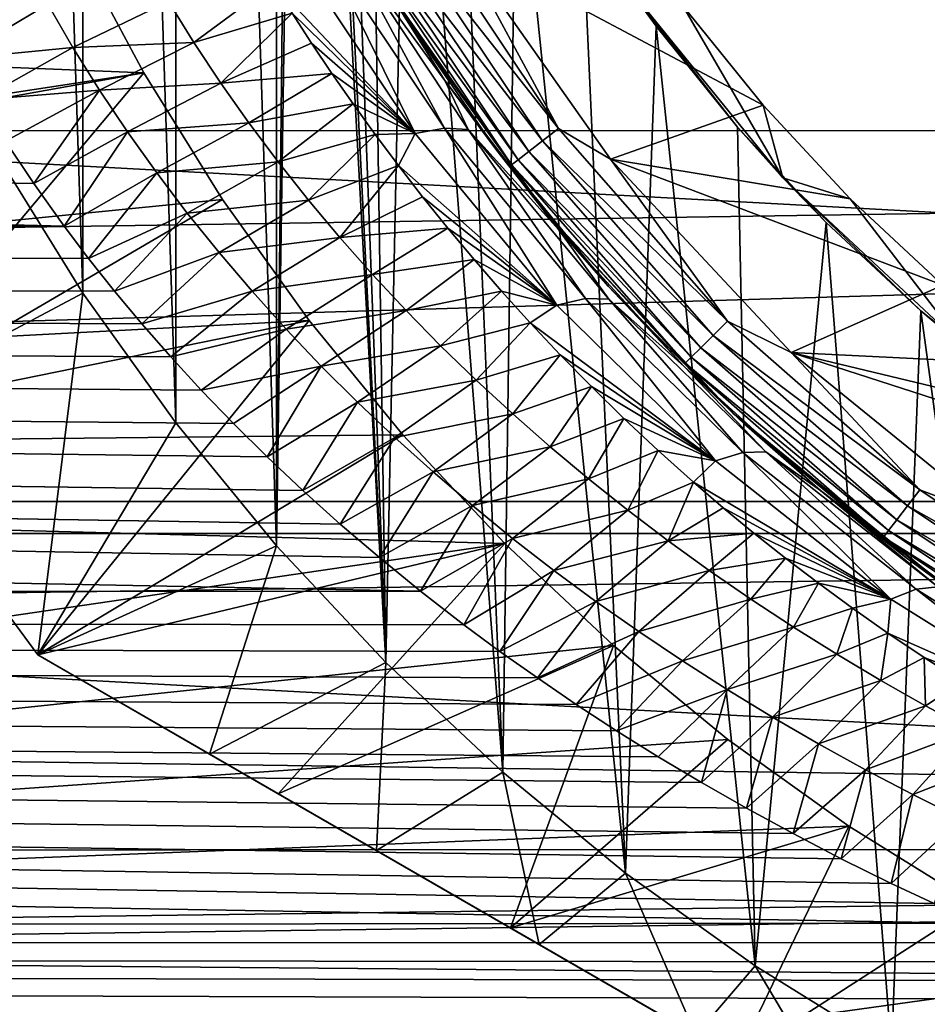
# Model space of a CAD drawing. Header units: metres. Extents: x -139 to 105, y -30 to 40.
# Tile 119 of 153: x 62.57 to 67.97, y -12.28 to -6.43. Entities that reach past the tile are written whole.
import ezdxf

# ---------------------------------------------------------------- set-up
doc = ezdxf.new("R2010")
doc.units = ezdxf.units.M
doc.layers.add('solid_150_SW0003', color=7, linetype='CONTINUOUS')

msp = doc.modelspace()

# ---------------------------------------------------------------- linework, layer by layer
at = {"layer": 'solid_150_SW0003'}
for points in [[(64.09687, 9.558289, 38.637951), (63.497498, 8.828372, 38.637951), (64.09687, -9.558289, 38.637951)], [(64.09687, 9.558289, 38.637951), (64.09687, -9.558289, 38.637951), (64.200859, 0, 38.637951)], [(63.497498, 8.828372, 38.637951), (62.94521, 8.056686, 38.637951), (63.497498, -8.828372, 38.637951)], [(63.497498, 8.828372, 38.637951), (63.497498, -8.828372, 38.637951), (64.09687, -9.558289, 38.637951)], [(62.94521, 8.056686, 38.637951), (62.442204, 7.247901, 38.637951), (62.94521, -8.056686, 38.637951)], [(62.94521, 8.056686, 38.637951), (62.94521, -8.056686, 38.637951), (63.497498, -8.828372, 38.637951)], [(62.442204, 7.247901, 38.637951), (62.442204, -7.247901, 38.637951), (62.94521, -8.056686, 38.637951)], [(64.09687, -9.558289, 38.637951), (64.228058, -0.77288, 38.637951), (64.200859, 0, 38.637951)], [(64.09687, -9.558289, 38.637951), (64.747559, -10.252441, 38.637951), (64.228058, -0.77288, 38.637951)], [(64.747559, -10.252441, 38.637951), (64.309776, -1.535287, 38.637951), (64.228058, -0.77288, 38.637951)], [(64.747559, -10.252441, 38.637951), (64.447273, -2.294196, 38.637951), (64.309776, -1.535287, 38.637951)], [(64.747559, -10.252441, 38.637951), (64.638664, -3.044461, 38.637951), (64.447273, -2.294196, 38.637951)], [(64.747559, -10.252441, 38.637951), (64.881134, -3.774714, 38.637951), (64.638664, -3.044461, 38.637951)], [(64.747559, -10.252441, 38.637951), (65.441711, -10.903132, 38.637951), (64.881134, -3.774714, 38.637951)], [(65.441711, -10.903132, 38.637951), (65.175514, -4.484166, 38.637951), (64.881134, -3.774714, 38.637951)], [(65.441711, -10.903132, 38.637951), (65.522202, -5.176243, 38.637951), (65.175514, -4.484166, 38.637951)], [(26.666658, -7.090243, 94.763786), (100.499969, -7.093896, 94.762405), (100.499969, -4.788538, 95.481049)], [(26.666658, -5.945813, 95.158501), (26.666658, -7.090243, 94.763786), (100.499969, -4.788538, 95.481049)], [(65.441711, -10.903132, 38.637951), (66.171631, -11.502501, 38.637951), (65.522202, -5.176243, 38.637951)], [(66.171631, -11.502501, 38.637951), (65.915802, -5.840651, 38.637951), (65.522202, -5.176243, 38.637951)], [(-40, -5.513158, 56.837009), (62.653793, -7.405164, 57.484196), (62.835087, -7.658731, 57.58728)], [(-40, -7.761277, 57.630123), (-40, -5.513158, 56.837009), (62.835087, -7.658731, 57.58728)], [(-40, -5.513158, 56.837009), (62.486519, -7.15484, 57.386364), (62.653793, -7.405164, 57.484196)], [(62.891827, -5.970055, 23.637949), (60.717121, -7.211061, 26.637949), (60, -5.567764, 26.637949)], [(64.496071, -5.833021, 55.463318), (64.846649, -6.396051, 55.453888), (65.097862, -6.79328, 55.782795)], [(64.503105, -5.978357, 55.78648), (64.496071, -5.833021, 55.463318), (65.097862, -6.79328, 55.782795)], [(64.824493, -5.87483, 46.404739), (64.929077, -5.814452, 46.354851), (65.77417, -7.079228, 46.354851)], [(65.77417, -7.079228, 46.354851), (64.929077, -5.814452, 46.354851), (65.176071, -5.97697, 46.337948)], [(66.176651, -6.228047, 46.137951), (65.915802, -5.840651, 38.637951), (66.352959, -6.470193, 38.637951)], [(66.171631, -11.502501, 38.637951), (66.352959, -6.470193, 38.637951), (65.915802, -5.840651, 38.637951)], [(64.824493, -5.87483, 46.404739), (65.678368, -7.15274, 46.404739), (64.73468, -5.926684, 46.484211)], [(64.824493, -5.87483, 46.404739), (65.77417, -7.079228, 46.354851), (65.678368, -7.15274, 46.404739)], [(64.665764, -5.966474, 46.587837), (65.532959, -7.264318, 46.587837), (64.622452, -5.991481, 46.708538)], [(64.73468, -5.926684, 46.484211), (65.596092, -7.215873, 46.484211), (64.665764, -5.966474, 46.587837)], [(65.596092, -7.215873, 46.484211), (65.532959, -7.264318, 46.587837), (64.665764, -5.966474, 46.587837)], [(65.678368, -7.15274, 46.404739), (65.596092, -7.215873, 46.484211), (64.73468, -5.926684, 46.484211)], [(47.159191, -6.090719, 23.637949), (63.308258, -6.748047, 23.637949), (62.891827, -5.970055, 23.637949)], [(62.891827, -5.970055, 23.637949), (63.308258, -6.748047, 23.637949), (60.717121, -7.211061, 26.637949)], [(64.182724, -6.001199, 56.26849), (64.921547, -7.108938, 56.668602), (64.078735, -6.2177, 56.505318)], [(64.360901, -5.973405, 56.041897), (64.921547, -7.108938, 56.668602), (64.182724, -6.001199, 56.26849)], [(65.095772, -7.077765, 56.439461), (64.921547, -7.108938, 56.668602), (64.360901, -5.973405, 56.041897)], [(65.095772, -7.077765, 56.439461), (64.360901, -5.973405, 56.041897), (64.503105, -5.978357, 55.78648)], [(65.237236, -7.084201, 56.183773), (64.503105, -5.978357, 55.78648), (65.097862, -6.79328, 55.782795)], [(65.095772, -7.077765, 56.439461), (64.503105, -5.978357, 55.78648), (65.237236, -7.084201, 56.183773)], [(64.622452, -5.991481, 46.708538), (65.493279, -7.294765, 46.708538), (64.746964, -6.235007, 46.837948)], [(65.532959, -7.264318, 46.587837), (65.493279, -7.294765, 46.708538), (64.622452, -5.991481, 46.708538)], [(66.989311, -6.940554, 46.337948), (66.081879, -7.260629, 46.337948), (65.176071, -5.97697, 46.337948)], [(65.77417, -7.079228, 46.354851), (65.176071, -5.97697, 46.337948), (66.081879, -7.260629, 46.337948)], [(66.513092, -6.350375, 46.337948), (66.989311, -6.940554, 46.337948), (65.176071, -5.97697, 46.337948)], [(47.984165, -9.07477, 23.637949), (63.308258, -6.748047, 23.637949), (47.159191, -6.090719, 23.637949)], [(63.606346, -6.568768, 56.932869), (63.454426, -6.324482, 56.850033), (64.078735, -6.2177, 56.505318)], [(63.606346, -6.568768, 56.932869), (64.078735, -6.2177, 56.505318), (64.189812, -6.394093, 56.564167)], [(64.921547, -7.108938, 56.668602), (64.189812, -6.394093, 56.564167), (64.078735, -6.2177, 56.505318)], [(65.493279, -7.294765, 46.708538), (65.691467, -7.573055, 46.837948), (64.746964, -6.235007, 46.837948)], [(64.846649, -6.396051, 55.453888), (64.746964, -6.235007, 46.837948), (65.691467, -7.573055, 46.837948)], [(67.106972, -7.371572, 46.137951), (66.513092, -6.350375, 46.337948), (66.176651, -6.228047, 46.137951)], [(66.176651, -6.228047, 46.137951), (66.352959, -6.470193, 38.637951), (66.838165, -7.071507, 38.637951)], [(67.106972, -7.371572, 46.137951), (66.176651, -6.228047, 46.137951), (66.838165, -7.071507, 38.637951)], [(62.737587, -6.340586, 57.036762), (62.192188, -6.664746, 57.205914), (62.06472, -6.425297, 57.122986)], [(62.886715, -6.598182, 57.124603), (62.192188, -6.664746, 57.205914), (62.737587, -6.340586, 57.036762)], [(62.886715, -6.598182, 57.124603), (62.737587, -6.340586, 57.036762), (63.454426, -6.324482, 56.850033)], [(62.886715, -6.598182, 57.124603), (63.454426, -6.324482, 56.850033), (63.606346, -6.568768, 56.932869)], [(67.106972, -7.371572, 46.137951), (66.989311, -6.940554, 46.337948), (66.513092, -6.350375, 46.337948)], [(103.144096, -9.485468, 3.637949), (46.855904, -9.485468, 3.637949), (45.993919, -6.381353, 3.637949)], [(104.006081, -6.381353, 3.637949), (103.144096, -9.485468, 3.637949), (45.993919, -6.381353, 3.637949)], [(63.76585, -6.80893, 57.017967), (63.606346, -6.568768, 56.932869), (64.189812, -6.394093, 56.564167)], [(63.76585, -6.80893, 57.017967), (64.189812, -6.394093, 56.564167), (64.305481, -6.572103, 56.626678)], [(64.921547, -7.108938, 56.668602), (64.305481, -6.572103, 56.626678), (64.189812, -6.394093, 56.564167)], [(65.401451, -7.201938, 55.802479), (64.846649, -6.396051, 55.453888), (65.691467, -7.573055, 46.837948)], [(65.097862, -6.79328, 55.782795), (64.846649, -6.396051, 55.453888), (65.401451, -7.201938, 55.802479)], [(66.171631, -11.502501, 38.637951), (66.943314, -12.05479, 38.637951), (66.352959, -6.470193, 38.637951)], [(66.943314, -12.05479, 38.637951), (66.838165, -7.071507, 38.637951), (66.352959, -6.470193, 38.637951)], [(62.886715, -6.598182, 57.124603), (62.333023, -6.907906, 57.293625), (62.192188, -6.664746, 57.205914)], [(63.044758, -6.851177, 57.214771), (62.333023, -6.907906, 57.293625), (62.886715, -6.598182, 57.124603)], [(63.044758, -6.851177, 57.214771), (62.886715, -6.598182, 57.124603), (63.606346, -6.568768, 56.932869)], [(63.044758, -6.851177, 57.214771), (63.606346, -6.568768, 56.932869), (63.76585, -6.80893, 57.017967)], [(63.76585, -6.80893, 57.017967), (64.305481, -6.572103, 56.626678), (64.42617, -6.751751, 56.692787)], [(64.921547, -7.108938, 56.668602), (64.42617, -6.751751, 56.692787), (64.305481, -6.572103, 56.626678)], [(47.984165, -9.07477, 23.637949), (63.776577, -7.501052, 23.637949), (63.308258, -6.748047, 23.637949)], [(63.308258, -6.748047, 23.637949), (61.613598, -8.763804, 26.637949), (60.717121, -7.211061, 26.637949)], [(63.308258, -6.748047, 23.637949), (63.776577, -7.501052, 23.637949), (61.613598, -8.763804, 26.637949)], [(63.932625, -7.044942, 57.105164), (63.76585, -6.80893, 57.017967), (64.42617, -6.751751, 56.692787)], [(63.932625, -7.044942, 57.105164), (64.42617, -6.751751, 56.692787), (64.552345, -6.933014, 56.762413)], [(64.921547, -7.108938, 56.668602), (64.552345, -6.933014, 56.762413), (64.42617, -6.751751, 56.692787)], [(63.211029, -7.099532, 57.307091), (63.044758, -6.851177, 57.214771), (63.76585, -6.80893, 57.017967)], [(63.211029, -7.099532, 57.307091), (63.76585, -6.80893, 57.017967), (63.932625, -7.044942, 57.105164)], [(65.097862, -6.79328, 55.782795), (65.401451, -7.201938, 55.802479), (65.774529, -7.680868, 56.159382)], [(65.237236, -7.084201, 56.183773), (65.097862, -6.79328, 55.782795), (65.774529, -7.680868, 56.159382)], [(63.044758, -6.851177, 57.214771), (62.486519, -7.15484, 57.386364), (62.333023, -6.907906, 57.293625)], [(63.044758, -6.851177, 57.214771), (62.653793, -7.405164, 57.484196), (62.486519, -7.15484, 57.386364)], [(63.211029, -7.099532, 57.307091), (62.653793, -7.405164, 57.484196), (63.044758, -6.851177, 57.214771)], [(64.106392, -7.27672, 57.194256), (63.932625, -7.044942, 57.105164), (64.552345, -6.933014, 56.762413)], [(64.106392, -7.27672, 57.194256), (64.552345, -6.933014, 56.762413), (64.684143, -7.115661, 56.835487)], [(64.921547, -7.108938, 56.668602), (64.684143, -7.115661, 56.835487), (64.552345, -6.933014, 56.762413)], [(66.989311, -6.940554, 46.337948), (67.50666, -7.496655, 46.337948), (66.081879, -7.260629, 46.337948)], [(67.106972, -7.371572, 46.137951), (67.50666, -7.496655, 46.337948), (66.989311, -6.940554, 46.337948)], [(63.385139, -7.343246, 57.401398), (63.211029, -7.099532, 57.307091), (63.932625, -7.044942, 57.105164)], [(63.385139, -7.343246, 57.401398), (63.932625, -7.044942, 57.105164), (64.106392, -7.27672, 57.194256)], [(65.095772, -7.077765, 56.439461), (65.763664, -8.128392, 57.13715), (64.921547, -7.108938, 56.668602)], [(65.933136, -8.089938, 56.90559), (65.763664, -8.128392, 57.13715), (65.095772, -7.077765, 56.439461)], [(65.933136, -8.089938, 56.90559), (65.095772, -7.077765, 56.439461), (65.237236, -7.084201, 56.183773)], [(67.106972, -7.371572, 46.137951), (66.838165, -7.071507, 38.637951), (67.36528, -7.638102, 38.637951)], [(66.943314, -12.05479, 38.637951), (67.36528, -7.638102, 38.637951), (66.838165, -7.071507, 38.637951)], [(26.666658, -7.090243, 94.763786), (26.666658, -8.208178, 94.300789), (100.499969, -7.093896, 94.762405)], [(26.666658, -9.295751, 93.771202), (100.499969, -9.295961, 93.771095), (100.499969, -7.093896, 94.762405)], [(26.666658, -8.208178, 94.300789), (26.666658, -9.295751, 93.771202), (100.499969, -7.093896, 94.762405)], [(63.211029, -7.099532, 57.307091), (62.835087, -7.658731, 57.58728), (62.653793, -7.405164, 57.484196)], [(63.385139, -7.343246, 57.401398), (62.835087, -7.658731, 57.58728), (63.211029, -7.099532, 57.307091)], [(64.286903, -7.504178, 57.285053), (64.106392, -7.27672, 57.194256), (64.684143, -7.115661, 56.835487)], [(64.286903, -7.504178, 57.285053), (64.684143, -7.115661, 56.835487), (64.821625, -7.299502, 56.912037)], [(64.921547, -7.108938, 56.668602), (64.821625, -7.299502, 56.912037), (64.684143, -7.115661, 56.835487)], [(64.921547, -7.108938, 56.668602), (65.763664, -8.128392, 57.13715), (64.821625, -7.299502, 56.912037)], [(66.07338, -8.092959, 56.649208), (65.237236, -7.084201, 56.183773), (65.774529, -7.680868, 56.159382)], [(65.933136, -8.089938, 56.90559), (65.237236, -7.084201, 56.183773), (66.07338, -8.092959, 56.649208)], [(65.678368, -7.15274, 46.404739), (65.77417, -7.079228, 46.354851), (66.777122, -8.222877, 46.354851)], [(66.777122, -8.222877, 46.354851), (65.77417, -7.079228, 46.354851), (66.081879, -7.260629, 46.337948)], [(65.678368, -7.15274, 46.404739), (66.691734, -8.308264, 46.404739), (65.596092, -7.215873, 46.484211)], [(65.678368, -7.15274, 46.404739), (66.777122, -8.222877, 46.354851), (66.691734, -8.308264, 46.404739)], [(61.613598, -8.763804, 35.637951), (62.94521, -8.056686, 38.637951), (62.442204, -7.247901, 38.637951)], [(66.071228, -8.017293, 56.218021), (65.401451, -7.201938, 55.802479), (65.691467, -7.573055, 46.837948)], [(65.774529, -7.680868, 56.159382), (65.401451, -7.201938, 55.802479), (66.071228, -8.017293, 56.218021)], [(65.596092, -7.215873, 46.484211), (66.618401, -8.381598, 46.484211), (65.532959, -7.264318, 46.587837)], [(66.691734, -8.308264, 46.404739), (66.618401, -8.381598, 46.484211), (65.596092, -7.215873, 46.484211)], [(63.566769, -7.582265, 57.497505), (63.385139, -7.343246, 57.401398), (64.106392, -7.27672, 57.194256)], [(63.566769, -7.582265, 57.497505), (64.106392, -7.27672, 57.194256), (64.286903, -7.504178, 57.285053)], [(64.473969, -7.727249, 57.377388), (64.286903, -7.504178, 57.285053), (64.821625, -7.299502, 56.912037)], [(64.473969, -7.727249, 57.377388), (64.821625, -7.299502, 56.912037), (64.965141, -7.484544, 56.992111)], [(65.763664, -8.128392, 57.13715), (64.965141, -7.484544, 56.992111), (64.821625, -7.299502, 56.912037)], [(65.532959, -7.264318, 46.587837), (66.562134, -8.437868, 46.587837), (65.493279, -7.294765, 46.708538)], [(65.493279, -7.294765, 46.708538), (66.526764, -8.473234, 46.708538), (65.691467, -7.573055, 46.837948)], [(66.562134, -8.437868, 46.587837), (66.526764, -8.473234, 46.708538), (65.493279, -7.294765, 46.708538)], [(66.618401, -8.381598, 46.484211), (66.562134, -8.437868, 46.587837), (65.532959, -7.264318, 46.587837)], [(68.057747, -8.010283, 46.337948), (67.156662, -8.409467, 46.337948), (66.081879, -7.260629, 46.337948)], [(66.777122, -8.222877, 46.354851), (66.081879, -7.260629, 46.337948), (67.156662, -8.409467, 46.337948)], [(67.50666, -7.496655, 46.337948), (68.057747, -8.010283, 46.337948), (66.081879, -7.260629, 46.337948)], [(63.385139, -7.343246, 57.401398), (62.980183, -7.850962, 57.668144), (62.835087, -7.658731, 57.58728)], [(63.566769, -7.582265, 57.497505), (62.980183, -7.850962, 57.668144), (63.385139, -7.343246, 57.401398)], [(68.184319, -8.37774, 46.137951), (67.50666, -7.496655, 46.337948), (67.106972, -7.371572, 46.137951)], [(67.106972, -7.371572, 46.137951), (67.36528, -7.638102, 38.637951), (67.926765, -8.161421, 38.637951)], [(68.184319, -8.37774, 46.137951), (67.106972, -7.371572, 46.137951), (67.926765, -8.161421, 38.637951)], [(64.473969, -7.727249, 57.377388), (64.965141, -7.484544, 56.992111), (65.115067, -7.670774, 57.075745)], [(65.763664, -8.128392, 57.13715), (65.115067, -7.670774, 57.075745), (64.965141, -7.484544, 56.992111)], [(47.984165, -9.07477, 23.637949), (64.290771, -8.219518, 23.637949), (63.776577, -7.501052, 23.637949)], [(63.776577, -7.501052, 23.637949), (64.290771, -8.219518, 23.637949), (61.613598, -8.763804, 26.637949)], [(63.755623, -7.816528, 57.595226), (63.566769, -7.582265, 57.497505), (64.286903, -7.504178, 57.285053)], [(63.755623, -7.816528, 57.595226), (64.286903, -7.504178, 57.285053), (64.473969, -7.727249, 57.377388)], [(68.184319, -8.37774, 46.137951), (68.057747, -8.010283, 46.337948), (67.50666, -7.496655, 46.337948)], [(63.566769, -7.582265, 57.497505), (63.134026, -8.044628, 57.75201), (62.980183, -7.850962, 57.668144)], [(63.755623, -7.816528, 57.595226), (63.134026, -8.044628, 57.75201), (63.566769, -7.582265, 57.497505)], [(66.526764, -8.473234, 46.708538), (66.809364, -8.770032, 46.837948), (65.691467, -7.573055, 46.837948)], [(66.071228, -8.017293, 56.218021), (65.691467, -7.573055, 46.837948), (66.809364, -8.770032, 46.837948)], [(-40, -7.761277, 57.630123), (62.835087, -7.658731, 57.58728), (62.980183, -7.850962, 57.668144)], [(66.943314, -12.05479, 38.637951), (67.752098, -12.557797, 38.637951), (67.36528, -7.638102, 38.637951)], [(67.752098, -12.557797, 38.637951), (67.926765, -8.161421, 38.637951), (67.36528, -7.638102, 38.637951)], [(64.667389, -7.94587, 57.471111), (64.473969, -7.727249, 57.377388), (65.115067, -7.670774, 57.075745)], [(64.667389, -7.94587, 57.471111), (65.115067, -7.670774, 57.075745), (65.271523, -7.857934, 57.16288)], [(65.763664, -8.128392, 57.13715), (65.271523, -7.857934, 57.16288), (65.115067, -7.670774, 57.075745)], [(65.774529, -7.680868, 56.159382), (66.071228, -8.017293, 56.218021), (66.520485, -8.493712, 56.56995)], [(66.07338, -8.092959, 56.649208), (65.774529, -7.680868, 56.159382), (66.520485, -8.493712, 56.56995)], [(-40, -7.761277, 57.630123), (64.708984, -9.628615, 58.533089), (64.953865, -9.828052, 58.644123)], [(-40, -9.899261, 58.684494), (-40, -7.761277, 57.630123), (64.953865, -9.828052, 58.644123)], [(-40, -7.761277, 57.630123), (64.475029, -9.429318, 58.425087), (64.708984, -9.628615, 58.533089)], [(-40, -7.761277, 57.630123), (64.252907, -9.22972, 58.319824), (64.475029, -9.429318, 58.425087)], [(-40, -7.761277, 57.630123), (64.041771, -9.030255, 58.21748), (64.252907, -9.22972, 58.319824)], [(-40, -7.761277, 57.630123), (63.840542, -8.831483, 58.118279), (64.041771, -9.030255, 58.21748)], [(-40, -7.761277, 57.630123), (63.649395, -8.63341, 58.022144), (63.840542, -8.831483, 58.118279)], [(-40, -7.761277, 57.630123), (63.468567, -8.435955, 57.928974), (63.649395, -8.63341, 58.022144)], [(-40, -7.761277, 57.630123), (63.297054, -8.239565, 57.838898), (63.468567, -8.435955, 57.928974)], [(-40, -7.761277, 57.630123), (63.134026, -8.044628, 57.75201), (63.297054, -8.239565, 57.838898)], [(-40, -7.761277, 57.630123), (62.980183, -7.850962, 57.668144), (63.134026, -8.044628, 57.75201)], [(63.951447, -8.04598, 57.694382), (63.755623, -7.816528, 57.595226), (64.473969, -7.727249, 57.377388)], [(63.951447, -8.04598, 57.694382), (64.473969, -7.727249, 57.377388), (64.667389, -7.94587, 57.471111)], [(63.755623, -7.816528, 57.595226), (63.297054, -8.239565, 57.838898), (63.134026, -8.044628, 57.75201)], [(63.951447, -8.04598, 57.694382), (63.297054, -8.239565, 57.838898), (63.755623, -7.816528, 57.595226)], [(64.866997, -8.159984, 57.566036), (64.667389, -7.94587, 57.471111), (65.271523, -7.857934, 57.16288)], [(64.866997, -8.159984, 57.566036), (65.271523, -7.857934, 57.16288), (65.434685, -8.045787, 57.253418)], [(65.763664, -8.128392, 57.13715), (65.434685, -8.045787, 57.253418), (65.271523, -7.857934, 57.16288)], [(64.153999, -8.27057, 57.794796), (63.951447, -8.04598, 57.694382), (64.667389, -7.94587, 57.471111)], [(64.153999, -8.27057, 57.794796), (64.667389, -7.94587, 57.471111), (64.866997, -8.159984, 57.566036)], [(68.057747, -8.010283, 46.337948), (68.646629, -8.484118, 46.337948), (67.156662, -8.409467, 46.337948)], [(62.678173, -10.206499, 35.637951), (62.94521, -8.056686, 38.637951), (61.613598, -8.763804, 35.637951)], [(62.678173, -10.206499, 35.637951), (63.497498, -8.828372, 38.637951), (62.94521, -8.056686, 38.637951)], [(63.951447, -8.04598, 57.694382), (63.468567, -8.435955, 57.928974), (63.297054, -8.239565, 57.838898)], [(64.153999, -8.27057, 57.794796), (63.468567, -8.435955, 57.928974), (63.951447, -8.04598, 57.694382)], [(65.072655, -8.369538, 57.661972), (64.866997, -8.159984, 57.566036), (65.434685, -8.045787, 57.253418)], [(65.072655, -8.369538, 57.661972), (65.434685, -8.045787, 57.253418), (65.605042, -8.234312, 57.347313)], [(65.763664, -8.128392, 57.13715), (65.605042, -8.234312, 57.347313), (65.434685, -8.045787, 57.253418)], [(66.875137, -8.831001, 56.695744), (66.071228, -8.017293, 56.218021), (66.809364, -8.770032, 46.837948)], [(66.520485, -8.493712, 56.56995), (66.071228, -8.017293, 56.218021), (66.875137, -8.831001, 56.695744)], [(65.763664, -8.128392, 57.13715), (66.706573, -9.052703, 57.640942), (65.605042, -8.234312, 57.347313)], [(65.933136, -8.089938, 56.90559), (66.706573, -9.052703, 57.640942), (65.763664, -8.128392, 57.13715)], [(66.868675, -9.004216, 57.406013), (66.706573, -9.052703, 57.640942), (65.933136, -8.089938, 56.90559)], [(66.868675, -9.004216, 57.406013), (65.933136, -8.089938, 56.90559), (66.07338, -8.092959, 56.649208)], [(67.00518, -9.000282, 57.147644), (66.07338, -8.092959, 56.649208), (66.520485, -8.493712, 56.56995)], [(66.868675, -9.004216, 57.406013), (66.07338, -8.092959, 56.649208), (67.00518, -9.000282, 57.147644)], [(64.363098, -8.490265, 57.896294), (64.153999, -8.27057, 57.794796), (64.866997, -8.159984, 57.566036)], [(64.363098, -8.490265, 57.896294), (64.866997, -8.159984, 57.566036), (65.072655, -8.369538, 57.661972)], [(67.752098, -12.557797, 38.637951), (68.587723, -13.005077, 38.637951), (67.926765, -8.161421, 38.637951)], [(68.184319, -8.37774, 46.137951), (67.926765, -8.161421, 38.637951), (68.526756, -8.644197, 38.637951)], [(68.587723, -13.005077, 38.637951), (68.526756, -8.644197, 38.637951), (67.926765, -8.161421, 38.637951)], [(47.984165, -9.07477, 23.637949), (64.848808, -8.899096, 23.637949), (64.290771, -8.219518, 23.637949)], [(64.290771, -8.219518, 23.637949), (62.678173, -10.206499, 26.637949), (61.613598, -8.763804, 26.637949)], [(64.290771, -8.219518, 23.637949), (64.848808, -8.899096, 23.637949), (62.678173, -10.206499, 26.637949)], [(65.284187, -8.574479, 57.758732), (65.072655, -8.369538, 57.661972), (65.605042, -8.234312, 57.347313)], [(65.284187, -8.574479, 57.758732), (65.605042, -8.234312, 57.347313), (65.783081, -8.423462, 57.444515)], [(66.706573, -9.052703, 57.640942), (65.783081, -8.423462, 57.444515), (65.605042, -8.234312, 57.347313)], [(66.691734, -8.308264, 46.404739), (66.777122, -8.222877, 46.354851), (67.920769, -9.225829, 46.354851)], [(67.920769, -9.225829, 46.354851), (66.777122, -8.222877, 46.354851), (67.156662, -8.409467, 46.337948)], [(64.153999, -8.27057, 57.794796), (63.649395, -8.63341, 58.022144), (63.468567, -8.435955, 57.928974)], [(64.363098, -8.490265, 57.896294), (63.649395, -8.63341, 58.022144), (64.153999, -8.27057, 57.794796)], [(66.691734, -8.308264, 46.404739), (67.84726, -9.321631, 46.404739), (66.618401, -8.381598, 46.484211)], [(66.691734, -8.308264, 46.404739), (67.920769, -9.225829, 46.354851), (67.84726, -9.321631, 46.404739)], [(64.578552, -8.705038, 57.998692), (64.363098, -8.490265, 57.896294), (65.072655, -8.369538, 57.661972)], [(64.578552, -8.705038, 57.998692), (65.072655, -8.369538, 57.661972), (65.284187, -8.574479, 57.758732)], [(65.50145, -8.774754, 57.856121), (65.284187, -8.574479, 57.758732), (65.783081, -8.423462, 57.444515)], [(65.50145, -8.774754, 57.856121), (65.783081, -8.423462, 57.444515), (65.968872, -8.612905, 57.54491)], [(66.706573, -9.052703, 57.640942), (65.968872, -8.612905, 57.54491), (65.783081, -8.423462, 57.444515)], [(66.618401, -8.381598, 46.484211), (67.784126, -9.40391, 46.484211), (66.562134, -8.437868, 46.587837)], [(67.84726, -9.321631, 46.404739), (67.784126, -9.40391, 46.484211), (66.618401, -8.381598, 46.484211)], [(69.921188, -9.304005, 46.337948), (68.372871, -9.397978, 46.337948), (67.156662, -8.409467, 46.337948)], [(67.920769, -9.225829, 46.354851), (67.156662, -8.409467, 46.337948), (68.372871, -9.397978, 46.337948)], [(69.270927, -8.917535, 46.337948), (69.921188, -9.304005, 46.337948), (67.156662, -8.409467, 46.337948)], [(68.646629, -8.484118, 46.337948), (69.270927, -8.917535, 46.337948), (67.156662, -8.409467, 46.337948)], [(66.562134, -8.437868, 46.587837), (67.73568, -9.467044, 46.587837), (66.526764, -8.473234, 46.708538)], [(66.526764, -8.473234, 46.708538), (67.705231, -9.506723, 46.708538), (66.809364, -8.770032, 46.837948)], [(67.73568, -9.467044, 46.587837), (67.705231, -9.506723, 46.708538), (66.526764, -8.473234, 46.708538)], [(67.784126, -9.40391, 46.484211), (67.73568, -9.467044, 46.587837), (66.562134, -8.437868, 46.587837)], [(64.363098, -8.490265, 57.896294), (63.840542, -8.831483, 58.118279), (63.649395, -8.63341, 58.022144)], [(64.363098, -8.490265, 57.896294), (64.041771, -9.030255, 58.21748), (63.840542, -8.831483, 58.118279)], [(64.578552, -8.705038, 57.998692), (64.041771, -9.030255, 58.21748), (64.363098, -8.490265, 57.896294)], [(66.520485, -8.493712, 56.56995), (66.875137, -8.831001, 56.695744), (67.331429, -9.230622, 56.993885)], [(67.00518, -9.000282, 57.147644), (66.520485, -8.493712, 56.56995), (67.331429, -9.230622, 56.993885)], [(64.800201, -8.914863, 58.101803), (64.578552, -8.705038, 57.998692), (65.284187, -8.574479, 57.758732)], [(64.800201, -8.914863, 58.101803), (65.284187, -8.574479, 57.758732), (65.50145, -8.774754, 57.856121)], [(65.724281, -8.970308, 57.953953), (65.50145, -8.774754, 57.856121), (65.968872, -8.612905, 57.54491)], [(65.724281, -8.970308, 57.953953), (65.968872, -8.612905, 57.54491), (66.162575, -8.802344, 57.648342)], [(66.706573, -9.052703, 57.640942), (66.162575, -8.802344, 57.648342), (65.968872, -8.612905, 57.54491)], [(64.578552, -8.705038, 57.998692), (64.252907, -9.22972, 58.319824), (64.041771, -9.030255, 58.21748)], [(64.800201, -8.914863, 58.101803), (64.252907, -9.22972, 58.319824), (64.578552, -8.705038, 57.998692)], [(61.613598, -8.763804, 35.637951), (61.613598, -8.763804, 26.637949), (62.678173, -10.206499, 26.637949)], [(62.678173, -10.206499, 35.637951), (61.613598, -8.763804, 35.637951), (62.678173, -10.206499, 26.637949)], [(67.705231, -9.506723, 46.708538), (68.079834, -9.803638, 46.837948), (66.809364, -8.770032, 46.837948)], [(66.875137, -8.831001, 56.695744), (66.809364, -8.770032, 46.837948), (68.079834, -9.803638, 46.837948)], [(62.678173, -10.206499, 35.637951), (64.09687, -9.558289, 38.637951), (63.497498, -8.828372, 38.637951)], [(65.027855, -9.119711, 58.205448), (64.800201, -8.914863, 58.101803), (65.50145, -8.774754, 57.856121)], [(65.027855, -9.119711, 58.205448), (65.50145, -8.774754, 57.856121), (65.724281, -8.970308, 57.953953)], [(65.95253, -9.161089, 58.052036), (65.724281, -8.970308, 57.953953), (66.162575, -8.802344, 57.648342)], [(65.95253, -9.161089, 58.052036), (66.162575, -8.802344, 57.648342), (66.364883, -8.991739, 57.754684)], [(66.706573, -9.052703, 57.640942), (66.364883, -8.991739, 57.754684), (66.162575, -8.802344, 57.648342)], [(67.838074, -9.628436, 57.225067), (66.875137, -8.831001, 56.695744), (68.079834, -9.803638, 46.837948)], [(67.331429, -9.230622, 56.993885), (66.875137, -8.831001, 56.695744), (67.838074, -9.628436, 57.225067)], [(47.984165, -9.07477, 23.637949), (65.45462, -9.545377, 23.637949), (64.848808, -8.899096, 23.637949)], [(64.848808, -8.899096, 23.637949), (65.45462, -9.545377, 23.637949), (62.678173, -10.206499, 26.637949)], [(64.800201, -8.914863, 58.101803), (64.475029, -9.429318, 58.425087), (64.252907, -9.22972, 58.319824)], [(65.027855, -9.119711, 58.205448), (64.475029, -9.429318, 58.425087), (64.800201, -8.914863, 58.101803)], [(65.261345, -9.319555, 58.309444), (65.027855, -9.119711, 58.205448), (65.724281, -8.970308, 57.953953)], [(65.261345, -9.319555, 58.309444), (65.724281, -8.970308, 57.953953), (65.95253, -9.161089, 58.052036)], [(66.186028, -9.347042, 58.150181), (65.95253, -9.161089, 58.052036), (66.364883, -8.991739, 57.754684)], [(66.186028, -9.347042, 58.150181), (66.364883, -8.991739, 57.754684), (66.576538, -9.180999, 57.863796)], [(66.706573, -9.052703, 57.640942), (66.576538, -9.180999, 57.863796), (66.364883, -8.991739, 57.754684)], [(66.868675, -9.004216, 57.406013), (67.748558, -9.875587, 58.149128), (66.706573, -9.052703, 57.640942)], [(67.899376, -9.815583, 57.909389), (66.868675, -9.004216, 57.406013), (67.00518, -9.000282, 57.147644)], [(67.899376, -9.815583, 57.909389), (67.748558, -9.875587, 58.149128), (66.868675, -9.004216, 57.406013)], [(68.028206, -9.8026, 57.647396), (67.00518, -9.000282, 57.147644), (67.331429, -9.230622, 56.993885)], [(67.899376, -9.815583, 57.909389), (67.00518, -9.000282, 57.147644), (68.028206, -9.8026, 57.647396)], [(66.706573, -9.052703, 57.640942), (67.748558, -9.875587, 58.149128), (66.576538, -9.180999, 57.863796)], [(49.122177, -11.939811, 23.637949), (65.45462, -9.545377, 23.637949), (47.984165, -9.07477, 23.637949)], [(65.027855, -9.119711, 58.205448), (64.708984, -9.628615, 58.533089), (64.475029, -9.429318, 58.425087)], [(65.261345, -9.319555, 58.309444), (64.708984, -9.628615, 58.533089), (65.027855, -9.119711, 58.205448)], [(65.500488, -9.514369, 58.413612), (65.261345, -9.319555, 58.309444), (65.95253, -9.161089, 58.052036)], [(65.500488, -9.514369, 58.413612), (65.95253, -9.161089, 58.052036), (66.186028, -9.347042, 58.150181)], [(66.424629, -9.528115, 58.248196), (66.186028, -9.347042, 58.150181), (66.576538, -9.180999, 57.863796)], [(66.424629, -9.528115, 58.248196), (66.576538, -9.180999, 57.863796), (66.752525, -9.332025, 57.952969)], [(67.748558, -9.875587, 58.149128), (66.752525, -9.332025, 57.952969), (66.576538, -9.180999, 57.863796)], [(67.331429, -9.230622, 56.993885), (67.838074, -9.628436, 57.225067), (68.200722, -9.887863, 57.412258)], [(68.028206, -9.8026, 57.647396), (67.331429, -9.230622, 56.993885), (68.200722, -9.887863, 57.412258)], [(67.84726, -9.321631, 46.404739), (67.920769, -9.225829, 46.354851), (69.185547, -10.070926, 46.354851)], [(69.185547, -10.070926, 46.354851), (67.920769, -9.225829, 46.354851), (68.372871, -9.397978, 46.337948)], [(26.666658, -9.295751, 93.771202), (26.666658, -10.34947, 93.176743), (100.499969, -9.295961, 93.771095)], [(26.666658, -10.34947, 93.176743), (100.499969, -11.362654, 92.5215), (100.499969, -9.295961, 93.771095)], [(65.261345, -9.319555, 58.309444), (64.953865, -9.828052, 58.644123), (64.708984, -9.628615, 58.533089)], [(65.500488, -9.514369, 58.413612), (64.953865, -9.828052, 58.644123), (65.261345, -9.319555, 58.309444)], [(65.745117, -9.704124, 58.517765), (65.500488, -9.514369, 58.413612), (66.186028, -9.347042, 58.150181)], [(65.745117, -9.704124, 58.517765), (66.186028, -9.347042, 58.150181), (66.424629, -9.528115, 58.248196)], [(66.424629, -9.528115, 58.248196), (66.752525, -9.332025, 57.952969), (66.934372, -9.482452, 58.043697)], [(67.748558, -9.875587, 58.149128), (66.934372, -9.482452, 58.043697), (66.752525, -9.332025, 57.952969)], [(67.84726, -9.321631, 46.404739), (69.125168, -10.175504, 46.404739), (67.784126, -9.40391, 46.484211)], [(67.84726, -9.321631, 46.404739), (69.185547, -10.070926, 46.354851), (69.125168, -10.175504, 46.404739)], [(67.784126, -9.40391, 46.484211), (69.073318, -10.265318, 46.484211), (67.73568, -9.467044, 46.587837)], [(69.125168, -10.175504, 46.404739), (69.073318, -10.265318, 46.484211), (67.784126, -9.40391, 46.484211)], [(67.73568, -9.467044, 46.587837), (69.033524, -10.334235, 46.587837), (67.705231, -9.506723, 46.708538)], [(69.073318, -10.265318, 46.484211), (69.033524, -10.334235, 46.587837), (67.73568, -9.467044, 46.587837)], [(101.955551, -12.46792, 3.637949), (48.044449, -12.46792, 3.637949), (46.855904, -9.485468, 3.637949)], [(103.144096, -9.485468, 3.637949), (101.955551, -12.46792, 3.637949), (46.855904, -9.485468, 3.637949)], [(65.500488, -9.514369, 58.413612), (65.210411, -10.027138, 58.757961), (64.953865, -9.828052, 58.644123)], [(65.745117, -9.704124, 58.517765), (65.210411, -10.027138, 58.757961), (65.500488, -9.514369, 58.413612)], [(65.995049, -9.888794, 58.621723), (65.745117, -9.704124, 58.517765), (66.424629, -9.528115, 58.248196)], [(65.995049, -9.888794, 58.621723), (66.424629, -9.528115, 58.248196), (66.668182, -9.704254, 58.345894)], [(66.668182, -9.704254, 58.345894), (66.424629, -9.528115, 58.248196), (66.934372, -9.482452, 58.043697)], [(66.668182, -9.704254, 58.345894), (66.934372, -9.482452, 58.043697), (67.122635, -9.632248, 58.135849)], [(67.748558, -9.875587, 58.149128), (67.122635, -9.632248, 58.135849), (66.934372, -9.482452, 58.043697)], [(67.705231, -9.506723, 46.708538), (69.008522, -10.37755, 46.708538), (68.079834, -9.803638, 46.837948)], [(69.033524, -10.334235, 46.587837), (69.008522, -10.37755, 46.708538), (67.705231, -9.506723, 46.708538)], [(49.122177, -11.939811, 23.637949), (66.100906, -10.151193, 23.637949), (65.45462, -9.545377, 23.637949)], [(65.45462, -9.545377, 23.637949), (64.107697, -11.031836, 26.042257), (62.678173, -10.206499, 26.637949)], [(63.698872, -10.795799, 36.378819), (64.09687, -9.558289, 38.637951), (62.678173, -10.206499, 35.637951)], [(63.698872, -10.795799, 36.378819), (64.747559, -10.252441, 38.637951), (64.09687, -9.558289, 38.637951)], [(65.45462, -9.545377, 23.637949), (66.100906, -10.151193, 23.637949), (64.107697, -11.031836, 26.042257)], [(66.916527, -9.875404, 58.443073), (66.668182, -9.704254, 58.345894), (67.122635, -9.632248, 58.135849)], [(66.916527, -9.875404, 58.443073), (67.122635, -9.632248, 58.135849), (67.317871, -9.781343, 58.229263)], [(67.748558, -9.875587, 58.149128), (67.317871, -9.781343, 58.229263), (67.122635, -9.632248, 58.135849)], [(68.200722, -9.887863, 57.412258), (67.838074, -9.628436, 57.225067), (68.079834, -9.803638, 46.837948)], [(65.745117, -9.704124, 58.517765), (65.424889, -10.185653, 58.850784), (65.210411, -10.027138, 58.757961)], [(65.995049, -9.888794, 58.621723), (65.424889, -10.185653, 58.850784), (65.745117, -9.704124, 58.517765)], [(66.250107, -10.068351, 58.725304), (65.995049, -9.888794, 58.621723), (66.668182, -9.704254, 58.345894)], [(66.250107, -10.068351, 58.725304), (66.668182, -9.704254, 58.345894), (66.916527, -9.875404, 58.443073)], [(67.169533, -10.041512, 58.539528), (66.916527, -9.875404, 58.443073), (67.317871, -9.781343, 58.229263)], [(67.169533, -10.041512, 58.539528), (67.317871, -9.781343, 58.229263), (67.520668, -9.929634, 58.323776)], [(67.748558, -9.875587, 58.149128), (67.520668, -9.929634, 58.323776), (67.317871, -9.781343, 58.229263)], [(67.899376, -9.815583, 57.909389), (68.888054, -10.589192, 58.631798), (67.748558, -9.875587, 58.149128)], [(69.022575, -10.517457, 58.385666), (67.899376, -9.815583, 57.909389), (68.028206, -9.8026, 57.647396)], [(69.022575, -10.517457, 58.385666), (68.888054, -10.589192, 58.631798), (67.899376, -9.815583, 57.909389)], [(-40, -9.899261, 58.684494), (64.953865, -9.828052, 58.644123), (65.210411, -10.027138, 58.757961)], [(66.510132, -10.242766, 58.82832), (66.250107, -10.068351, 58.725304), (66.916527, -9.875404, 58.443073)], [(66.510132, -10.242766, 58.82832), (66.916527, -9.875404, 58.443073), (67.169533, -10.041512, 58.539528)], [(67.748558, -9.875587, 58.149128), (67.730728, -10.076844, 58.419308), (67.520668, -9.929634, 58.323776)], [(67.748558, -9.875587, 58.149128), (68.888054, -10.589192, 58.631798), (67.730728, -10.076844, 58.419308)], [(-40, -9.899261, 58.684494), (68.005981, -11.683316, 59.830086), (68.269295, -11.801047, 59.915474)], [(-40, -11.896626, 59.98576), (-40, -9.899261, 58.684494), (68.269295, -11.801047, 59.915474)], [(-40, -9.899261, 58.684494), (67.750183, -11.563715, 59.744671), (68.005981, -11.683316, 59.830086)], [(-40, -9.899261, 58.684494), (67.45359, -11.417333, 59.641918), (67.750183, -11.563715, 59.744671)], [(-40, -9.899261, 58.684494), (67.167618, -11.268381, 59.539349), (67.45359, -11.417333, 59.641918)], [(-40, -9.899261, 58.684494), (66.891434, -11.117547, 59.437485), (67.167618, -11.268381, 59.539349)], [(-40, -9.899261, 58.684494), (66.624199, -10.965535, 59.336834), (66.891434, -11.117547, 59.437485)], [(-40, -9.899261, 58.684494), (66.36628, -10.812119, 59.237255), (66.624199, -10.965535, 59.336834)], [(-40, -9.899261, 58.684494), (66.118103, -10.656927, 59.138531), (66.36628, -10.812119, 59.237255)], [(-40, -9.899261, 58.684494), (65.878922, -10.500464, 59.041016), (66.118103, -10.656927, 59.138531)], [(-40, -9.899261, 58.684494), (65.64801, -10.343252, 58.94503), (65.878922, -10.500464, 59.041016)], [(-40, -9.899261, 58.684494), (65.424889, -10.185653, 58.850784), (65.64801, -10.343252, 58.94503)], [(-40, -9.899261, 58.684494), (65.210411, -10.027138, 58.757961), (65.424889, -10.185653, 58.850784)], [(65.995049, -9.888794, 58.621723), (65.64801, -10.343252, 58.94503), (65.424889, -10.185653, 58.850784)], [(66.250107, -10.068351, 58.725304), (65.64801, -10.343252, 58.94503), (65.995049, -9.888794, 58.621723)], [(67.427078, -10.20252, 58.635048), (67.169533, -10.041512, 58.539528), (67.520668, -9.929634, 58.323776)], [(67.427078, -10.20252, 58.635048), (67.520668, -9.929634, 58.323776), (67.730728, -10.076844, 58.419308)], [(66.774994, -10.412009, 58.93058), (66.510132, -10.242766, 58.82832), (67.169533, -10.041512, 58.539528)], [(66.774994, -10.412009, 58.93058), (67.169533, -10.041512, 58.539528), (67.427078, -10.20252, 58.635048)], [(66.250107, -10.068351, 58.725304), (65.878922, -10.500464, 59.041016), (65.64801, -10.343252, 58.94503)], [(66.510132, -10.242766, 58.82832), (65.878922, -10.500464, 59.041016), (66.250107, -10.068351, 58.725304)], [(67.689018, -10.358375, 58.729424), (67.427078, -10.20252, 58.635048), (67.730728, -10.076844, 58.419308)], [(67.689018, -10.358375, 58.729424), (67.730728, -10.076844, 58.419308), (67.947884, -10.222676, 58.515705)], [(68.888054, -10.589192, 58.631798), (67.947884, -10.222676, 58.515705), (67.730728, -10.076844, 58.419308)], [(49.122177, -11.939811, 23.637949), (66.780479, -10.709226, 23.637949), (66.100906, -10.151193, 23.637949)], [(66.100906, -10.151193, 23.637949), (65.487572, -11.828506, 25.652004), (64.107697, -11.031836, 26.042257)], [(66.100906, -10.151193, 23.637949), (66.780479, -10.709226, 23.637949), (65.487572, -11.828506, 25.652004)], [(72.321823, -15.774263, 26.637949), (62.678173, -10.206499, 26.637949), (64.107697, -11.031836, 26.042257)], [(72.321823, -15.774263, 35.637951), (62.678173, -10.206499, 26.637949), (72.321823, -15.774263, 26.637949)], [(72.321823, -15.774263, 35.637951), (62.678173, -10.206499, 35.637951), (62.678173, -10.206499, 26.637949)], [(71.301125, -15.184963, 36.378819), (62.678173, -10.206499, 35.637951), (72.321823, -15.774263, 35.637951)], [(63.698872, -10.795799, 36.378819), (62.678173, -10.206499, 35.637951), (71.301125, -15.184963, 36.378819)], [(67.044563, -10.576051, 59.031887), (66.774994, -10.412009, 58.93058), (67.427078, -10.20252, 58.635048)], [(67.044563, -10.576051, 59.031887), (67.427078, -10.20252, 58.635048), (67.689018, -10.358375, 58.729424)], [(67.955238, -10.509019, 58.822449), (67.689018, -10.358375, 58.729424), (67.947884, -10.222676, 58.515705)], [(67.955238, -10.509019, 58.822449), (67.947884, -10.222676, 58.515705), (68.172882, -10.36694, 58.612633)], [(68.888054, -10.589192, 58.631798), (68.172882, -10.36694, 58.612633), (67.947884, -10.222676, 58.515705)], [(63.698872, -10.795799, 36.378819), (64.692024, -11.369196, 36.945282), (64.747559, -10.252441, 38.637951)], [(64.692024, -11.369196, 36.945282), (65.441711, -10.903132, 38.637951), (64.747559, -10.252441, 38.637951)], [(66.510132, -10.242766, 58.82832), (66.118103, -10.656927, 59.138531), (65.878922, -10.500464, 59.041016)], [(66.774994, -10.412009, 58.93058), (66.118103, -10.656927, 59.138531), (66.510132, -10.242766, 58.82832)], [(26.666658, -10.34947, 93.176743), (26.666658, -11.365859, 92.519287), (100.499969, -11.362654, 92.5215)], [(66.774994, -10.412009, 58.93058), (66.36628, -10.812119, 59.237255), (66.118103, -10.656927, 59.138531)], [(66.774994, -10.412009, 58.93058), (66.624199, -10.965535, 59.336834), (66.36628, -10.812119, 59.237255)], [(67.044563, -10.576051, 59.031887), (66.624199, -10.965535, 59.336834), (66.774994, -10.412009, 58.93058)], [(67.31871, -10.734859, 59.132053), (67.044563, -10.576051, 59.031887), (67.689018, -10.358375, 58.729424)], [(67.31871, -10.734859, 59.132053), (67.689018, -10.358375, 58.729424), (67.955238, -10.509019, 58.822449)], [(68.225594, -10.654399, 58.91391), (67.955238, -10.509019, 58.822449), (68.172882, -10.36694, 58.612633)], [(67.597298, -10.888405, 59.230885), (67.31871, -10.734859, 59.132053), (67.955238, -10.509019, 58.822449)], [(67.597298, -10.888405, 59.230885), (67.955238, -10.509019, 58.822449), (68.225594, -10.654399, 58.91391)], [(67.044563, -10.576051, 59.031887), (66.891434, -11.117547, 59.437485), (66.624199, -10.965535, 59.336834)], [(67.31871, -10.734859, 59.132053), (66.891434, -11.117547, 59.437485), (67.044563, -10.576051, 59.031887)], [(67.880196, -11.036657, 59.328186), (67.597298, -10.888405, 59.230885), (68.225594, -10.654399, 58.91391)], [(67.880196, -11.036657, 59.328186), (68.225594, -10.654399, 58.91391), (68.499947, -10.794459, 59.003601)], [(49.122177, -11.939811, 23.637949), (67.498947, -11.223425, 23.637949), (66.780479, -10.709226, 23.637949)], [(66.780479, -10.709226, 23.637949), (67.498947, -11.223425, 23.637949), (65.487572, -11.828506, 25.652004)], [(67.31871, -10.734859, 59.132053), (67.167618, -11.268381, 59.539349), (66.891434, -11.117547, 59.437485)], [(67.597298, -10.888405, 59.230885), (67.167618, -11.268381, 59.539349), (67.31871, -10.734859, 59.132053)], [(63.698872, -10.795799, 36.378819), (71.301125, -15.184963, 36.378819), (70.307976, -14.611567, 36.945282)], [(63.698872, -10.795799, 36.378819), (70.307976, -14.611567, 36.945282), (64.692024, -11.369196, 36.945282)], [(68.167267, -11.179584, 59.423767), (67.880196, -11.036657, 59.328186), (68.499947, -10.794459, 59.003601)], [(64.692024, -11.369196, 36.945282), (65.657715, -11.926738, 37.3368), (65.441711, -10.903132, 38.637951)], [(65.657715, -11.926738, 37.3368), (66.171631, -11.502501, 38.637951), (65.441711, -10.903132, 38.637951)], [(67.597298, -10.888405, 59.230885), (67.45359, -11.417333, 59.641918), (67.167618, -11.268381, 59.539349)], [(67.880196, -11.036657, 59.328186), (67.45359, -11.417333, 59.641918), (67.597298, -10.888405, 59.230885)], [(70.892303, -14.948927, 26.042257), (64.107697, -11.031836, 26.042257), (65.487572, -11.828506, 25.652004)], [(72.321823, -15.774263, 26.637949), (64.107697, -11.031836, 26.042257), (70.892303, -14.948927, 26.042257)], [(67.880196, -11.036657, 59.328186), (67.750183, -11.563715, 59.744671), (67.45359, -11.417333, 59.641918)], [(68.167267, -11.179584, 59.423767), (67.750183, -11.563715, 59.744671), (67.880196, -11.036657, 59.328186)], [(49.122177, -11.939811, 23.637949), (68.251953, -11.691742, 23.637949), (67.498947, -11.223425, 23.637949)], [(67.498947, -11.223425, 23.637949), (66.832756, -12.605147, 25.461535), (65.487572, -11.828506, 25.652004)], [(67.498947, -11.223425, 23.637949), (68.251953, -11.691742, 23.637949), (66.832756, -12.605147, 25.461535)], [(68.167267, -11.179584, 59.423767), (68.005981, -11.683316, 59.830086), (67.750183, -11.563715, 59.744671)], [(26.666658, -12.341339, 91.800972), (100.499969, -13.263636, 91.031929), (100.499969, -11.362654, 92.5215)], [(26.666658, -11.365859, 92.519287), (26.666658, -12.341339, 91.800972), (100.499969, -11.362654, 92.5215)], [(64.692024, -11.369196, 36.945282), (70.307976, -14.611567, 36.945282), (69.342285, -14.054026, 37.3368)], [(64.692024, -11.369196, 36.945282), (69.342285, -14.054026, 37.3368), (65.657715, -11.926738, 37.3368)], [(65.657715, -11.926738, 37.3368), (66.589737, -12.464841, 37.566162), (66.171631, -11.502501, 38.637951)], [(66.589737, -12.464841, 37.566162), (66.943314, -12.05479, 38.637951), (66.171631, -11.502501, 38.637951)], [(49.122177, -11.939811, 23.637949), (69.029945, -12.108175, 23.637949), (68.251953, -11.691742, 23.637949)], [(68.251953, -11.691742, 23.637949), (68.167244, -13.375615, 25.461535), (66.832756, -12.605147, 25.461535)], [(-40, -11.896626, 59.98576), (68.269295, -11.801047, 59.915474), (68.539986, -11.917037, 60.000885)], [(69.512428, -14.152256, 25.652004), (65.487572, -11.828506, 25.652004), (66.832756, -12.605147, 25.461535)], [(70.892303, -14.948927, 26.042257), (65.487572, -11.828506, 25.652004), (69.512428, -14.152256, 25.652004)], [(-40, -11.896626, 59.98576), (74.238304, -13.28914, 61.116245), (75.000008, -13.307758, 61.132816)], [(-40, -13.724977, 61.515438), (-40, -11.896626, 59.98576), (75.000008, -13.307758, 61.132816)], [(-40, -11.896626, 59.98576), (73.479233, -13.231025, 61.064774), (74.238304, -13.28914, 61.116245)], [(-40, -11.896626, 59.98576), (72.707001, -13.129777, 60.976059), (73.479233, -13.231025, 61.064774)], [(-40, -11.896626, 59.98576), (71.908447, -12.981927, 60.848648), (72.707001, -13.129777, 60.976059)], [(-40, -11.896626, 59.98576), (71.089485, -12.78757, 60.684929), (71.908447, -12.981927, 60.848648)], [(-40, -11.896626, 59.98576), (70.252106, -12.54571, 60.486984), (71.089485, -12.78757, 60.684929)], [(-40, -11.896626, 59.98576), (69.396294, -12.254672, 60.256985), (70.252106, -12.54571, 60.486984)], [(-40, -11.896626, 59.98576), (69.103485, -12.143838, 60.171669), (69.396294, -12.254672, 60.256985)], [(-40, -11.896626, 59.98576), (68.818047, -12.031297, 60.086292), (69.103485, -12.143838, 60.171669)], [(-40, -11.896626, 59.98576), (68.539986, -11.917037, 60.000885), (68.818047, -12.031297, 60.086292)], [(65.657715, -11.926738, 37.3368), (69.342285, -14.054026, 37.3368), (68.410263, -13.515922, 37.566158)], [(65.657715, -11.926738, 37.3368), (68.410263, -13.515922, 37.566158), (66.589737, -12.464841, 37.566162)], [(50.56617, -14.670929, 23.637949), (69.029945, -12.108175, 23.637949), (49.122177, -11.939811, 23.637949)], [(50.56617, -14.670929, 23.637949), (69.831734, -12.471044, 23.637949), (69.029945, -12.108175, 23.637949)], [(66.589737, -12.464841, 37.566162), (67.5, -12.990381, 37.637951), (66.943314, -12.05479, 38.637951)], [(67.5, -12.990381, 37.637951), (67.752098, -12.557797, 38.637951), (66.943314, -12.05479, 38.637951)]]:
    msp.add_3dface(points, dxfattribs=at)

doc.saveas('drawing.dxf')
